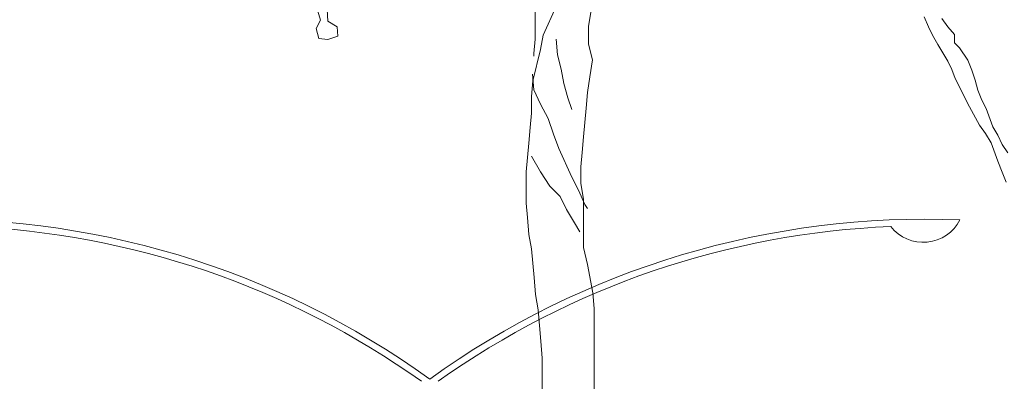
# Model space of a CAD drawing. Header units: millimetres. Extents: x -409347 to -76892, y 286088 to 1850972.
# Tile 101 of 256: x -211932 to -205707, y 555315 to 557602. Entities that reach past the tile are written whole.
import ezdxf

# ---------------------------------------------------------------- set-up
doc = ezdxf.new("R2010")
doc.units = ezdxf.units.MM
doc.linetypes.add('DGN Style 2', pattern=[3.08948, 1.853688, -1.235792])
for name, color, linetype, lineweight in [('a_drzewa', 7, 'Continuous', 0), ('A_P_AUSA_KFZ_X_X', 12, 'Continuous', 0), ('A_P_WAND_BET_A_X', 25, 'Continuous', 0), ('A_P_WAND_BET_V_X', 131, 'DGN Style 2', 0)]:
    doc.layers.add(name, color=color, linetype=linetype, lineweight=lineweight)

msp = doc.modelspace()

# ---------------------------------------------------------------- linework, layer by layer
at = {"layer": 'a_drzewa', "ltscale": 1024}
for p, q in [((-208673.3, 557874.8), (-208672.9, 557479.5)), ((-208541.3, 557685.5), (-208623.5, 557504.3)), ((-210031.5, 557598.7), (-210047.3, 557656.8)), ((-209989.3, 557667.4), (-209983.9, 557593.5)), ((-208335.3, 557562.2), (-208319, 557661)), ((-206213.3, 557620.1), (-206186.8, 557556.8)), ((-210057.8, 557545.9), (-210031.5, 557598.7)), ((-209983.9, 557593.5), (-209925.8, 557556.6)), ((-209925.8, 557556.6), (-209920.5, 557498.5)), ((-208335.2, 557446.9), (-208335.3, 557562.2)), ((-206186.8, 557556.8), (-206160.4, 557504)), ((-206065.4, 557556.9), (-206102.4, 557609.6)), ((-206023.1, 557509.4), (-206065.4, 557556.9)), ((-210041.9, 557482.6), (-210057.8, 557545.9)), ((-209920.5, 557498.5), (-209983.8, 557477.3)), ((-208623.5, 557504.3), (-208639.9, 557413.7)), ((-206160.4, 557504), (-206128.6, 557446)), ((-206023.1, 557456.6), (-206023.1, 557509.4)), ((-209983.8, 557477.3), (-210041.9, 557482.6)), ((-208672.9, 557479.5), (-208681.1, 557388.9)), ((-208541.1, 557479.6), (-208532.8, 557380.8)), ((-208310.4, 557348.1), (-208335.2, 557446.9)), ((-206128.6, 557446), (-206065.2, 557340.5)), ((-205991.4, 557425), (-206023.1, 557456.6)), ((-208639.9, 557413.7), (-208689.1, 557216)), ((-208681.1, 557388.9), (-208681, 557372.5)), ((-208532.8, 557380.8), (-208508, 557290.3)), ((-205938.5, 557345.9), (-205991.4, 557425)), ((-208326.8, 557241), (-208310.4, 557348.1)), ((-206065.2, 557340.5), (-206038.8, 557287.7)), ((-205912.1, 557282.5), (-205938.5, 557345.9)), ((-208689.2, 557257.2), (-208680.9, 557158.3)), ((-208508, 557290.3), (-208491.5, 557199.7)), ((-206038.8, 557287.7), (-206017.6, 557229.7)), ((-205890.9, 557219.2), (-205912.1, 557282.5)), ((-208689.1, 557216), (-208697.3, 557117.2)), ((-208491.5, 557199.7), (-208466.7, 557109.1)), ((-208343.2, 557142.2), (-208326.8, 557241)), ((-206017.6, 557229.7), (-205927.7, 557050.3)), ((-205875, 557155.9), (-205890.9, 557219.2)), ((-208680.9, 557158.3), (-208639.6, 557067.8)), ((-208351.3, 557043.4), (-208343.2, 557142.2)), ((-205848.6, 557092.6), (-205875, 557155.9)), ((-208697.3, 557117.2), (-208697.2, 557010.1)), ((-208639.6, 557067.8), (-208590.1, 556977.3)), ((-208466.7, 557109.1), (-208441.9, 557035)), ((-205822.1, 557039.8), (-205848.6, 557092.6)), ((-208697.2, 557010.1), (-208705.3, 556919.5)), ((-208367.6, 556862.2), (-208351.3, 557043.4)), ((-205927.7, 557050.3), (-205864.2, 556934.2)), ((-205779.8, 556923.7), (-205822.1, 557039.8)), ((-208590.1, 556977.3), (-208557.1, 556878.5)), ((-205864.2, 556934.2), (-205827.2, 556881.5)), ((-208705.3, 556919.5), (-208713.5, 556820.7)), ((-208557.1, 556878.5), (-208524, 556787.9)), ((-205827.2, 556881.5), (-205790.2, 556823.4)), ((-205748.1, 556871), (-205779.8, 556923.7)), ((-205721.6, 556812.9), (-205748.1, 556871)), ((-208713.5, 556820.7), (-208729.8, 556639.5)), ((-208375.8, 556763.3), (-208367.6, 556862.2)), ((-205790.2, 556823.4), (-205747.9, 556707.3)), ((-205684.6, 556760.2), (-205721.6, 556812.9)), ((-208524, 556787.9), (-208441.5, 556606.8)), ((-208383.9, 556672.7), (-208375.8, 556763.3)), ((-208696.9, 556738.3), (-208639.2, 556639.6)), ((-205747.9, 556707.3), (-205721.5, 556638.7)), ((-208729.8, 556639.5), (-208729.6, 556441.8)), ((-208639.2, 556639.6), (-208581.5, 556549)), ((-208383.8, 556565.7), (-208383.9, 556672.7)), ((-205721.5, 556638.7), (-205695, 556575.4)), ((-208441.5, 556606.8), (-208400.3, 556524.5)), ((-208367.3, 556466.9), (-208383.8, 556565.7)), ((-208581.5, 556549), (-208515.5, 556483.2)), ((-208400.3, 556524.5), (-208359, 556433.9)), ((-208729.6, 556441.8), (-208721.3, 556351.3)), ((-208515.5, 556483.2), (-208474.3, 556400.9)), ((-208367, 556162.2), (-208367.3, 556466.9)), ((-208474.3, 556400.9), (-208424.8, 556318.6)), ((-208359, 556433.9), (-208342.5, 556409.2)), ((-208721.3, 556351.3), (-208713, 556244.2)), ((-208424.8, 556318.6), (-208391.8, 556261)), ((-208713, 556244.2), (-208696.4, 556153.6)), ((-208696.4, 556153.6), (-208679.8, 555972.5)), ((-208342.2, 556055.1), (-208367, 556162.2)), ((-208309.1, 555874), (-208342.2, 556055.1)), ((-208679.8, 555972.5), (-208671.4, 555865.4)), ((-208671.4, 555865.4), (-208654.9, 555766.6)), ((-208300.8, 555775.2), (-208309.1, 555874)), ((-208654.9, 555766.6), (-208638.2, 555569)), ((-208299.3, 554119.9), (-208300.8, 555775.2)), ((-208638.2, 555569), (-208629.9, 555461.9)), ((-208629.9, 555461.9), (-208629.7, 555256))]:
    msp.add_line(p, q, dxfattribs=at)
at = {"layer": 'A_P_AUSA_KFZ_X_X'}
for centre, radius, start, end in [((-212468.4, 550991.3), 5349, 54.20248, 92.39253), ((-206210.9, 550991.3), 5349, 87.60747, 125.79752), ((-206219.7, 556455.5), 261.2, 218.16633, 332.71222), ((-212468.4, 550991.3), 5307, 54.57343, 87.68621), ((-206210.9, 550991.3), 5307, 92.31379, 125.42657)]:
    msp.add_arc(centre, radius, start, end, dxfattribs=at)
at = {"layer": 'A_P_WAND_BET_A_X', "ltscale": 0.01}
msp.add_3dface([(-409346.6, 1850971.6), (-87526.5, 1850971.6), (-87526.5, 286087.9), (-409346.6, 286087.9)], dxfattribs=at)
at = {"layer": 'A_P_WAND_BET_V_X'}
msp.add_3dface([(-346399.5, 627361.9), (-346399.5, 492361.9), (-171399.5, 492361.9), (-171399.5, 627361.9)], dxfattribs=at)

doc.saveas('drawing.dxf')
